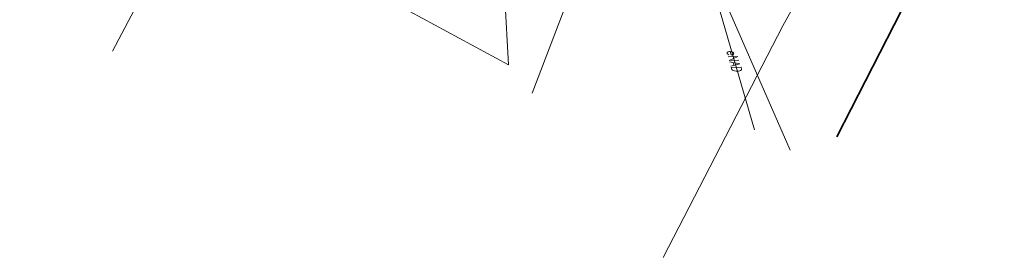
# Model space of a CAD drawing. Header units: metres. Extents: x 7501691 to 7504871, y 5814048 to 5814963.
# Tile 12 of 89: x 7502157 to 7502236, y 5814397 to 5814416. Entities that reach past the tile are written whole.
import ezdxf
from ezdxf.enums import TextEntityAlignment as Align

# ---------------------------------------------------------------- set-up
doc = ezdxf.new("R2010")
doc.units = ezdxf.units.M
doc.header["$MEASUREMENT"] = 0
for name, pattern in [('BUD', [0]), ('UEB', [0]), ('UPE', [0]), ('UPG', [0]), ('UPK', [0]), ('UPT', [0]), ('UPW', [0])]:
    doc.linetypes.add(name, pattern=pattern)
for name, color, linetype, lineweight in [('EBUPP_L_1', 7, 'BUD', 35), ('UEEOO_T_0', 1, 'CONTINUOUS', 15), ('UEEPON_L_1', 1, 'UEB', 15), ('UGGPON_L_1', 2, 'UPG', 15), ('UKKPOD_L_1', 3, 'UPK', 18), ('UTTPO_L_1', 30, 'UPT', 15), ('UWWPO_L_1', 150, 'UPW', 15)]:
    doc.layers.add(name, color=color, linetype=linetype, lineweight=lineweight)
doc.styles.get("Standard").update_dxf_attribs({"font": 'Simplex.SHX', "width": 0.75})

msp = doc.modelspace()

# ---------------------------------------------------------------- linework, layer by layer
at = {"layer": 'EBUPP_L_1', "linetype": 'BUD'}
msp.add_line((7502222.50991, 5814407.07997), (7502235.91708, 5814433.2554), dxfattribs=at)
at = {"layer": 'UEEPON_L_1', "linetype": 'UPE'}
for p, q in [((7502212.94705, 5814417.9248), (7502215.9415, 5814407.63761)), ((7502213.58302, 5814417.9249), (7502218.78074, 5814405.99619))]:
    msp.add_line(p, q, dxfattribs=at)
at = {"layer": 'UGGPON_L_1', "linetype": 'UPG'}
msp.add_line((7502173.90483, 5814431.58468), (7502164.577, 5814413.92896), dxfattribs=at)
at = {"layer": 'UKKPOD_L_1', "linetype": 'UPK'}
for p, q in [((7502196.25494, 5814412.84298), (7502121.67632, 5814453.34787)), ((7502195.12084, 5814434.35755), (7502196.25494, 5814412.84298))]:
    msp.add_line(p, q, dxfattribs=at)
at = {"layer": 'UTTPO_L_1', "linetype": 'UPT'}
for p, q in [((7502228.34163, 5814434.3291), (7502218.20243, 5814415.97177)), ((7502218.20243, 5814415.97177), (7502208.62856, 5814397.41502))]:
    msp.add_line(p, q, dxfattribs=at)
at = {"layer": 'UWWPO_L_1', "linetype": 'UPW'}
msp.add_line((7502205.81637, 5814430.60722), (7502198.14025, 5814410.56893), dxfattribs=at)

# ---------------------------------------------------------------- texts
at = {"layer": 'UEEOO_T_0', "lineweight": 9, "oblique": 15, "width": 0.7}
msp.add_text('eNAD', height=0.75, rotation=286.3988172, dxfattribs=at).set_placement((7502214.29664, 5814413.22178), align=Align.MIDDLE)

doc.saveas('drawing.dxf')
